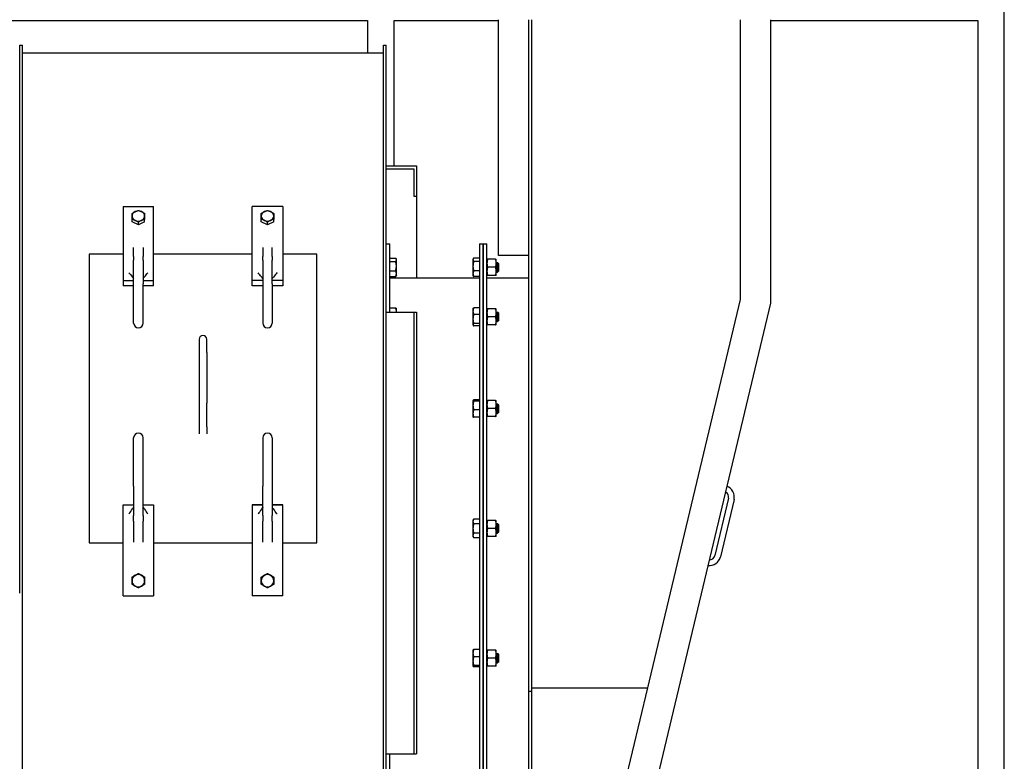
# Model space of a CAD drawing. Header units: inches. Extents: x 36 to 1719, y -84 to 1122.
# Tile 66 of 256: x 415 to 479, y 368 to 416. Entities that reach past the tile are written whole.
import ezdxf

# ---------------------------------------------------------------- set-up
doc = ezdxf.new("R2010")
doc.units = ezdxf.units.IN
doc.header["$LTSCALE"] = 48
doc.header["$MEASUREMENT"] = 0
doc.layers.add('Visible (ANSI)', color=7, linetype='Continuous', lineweight=30)

msp = doc.modelspace()

# ---------------------------------------------------------------- linework, layer by layer
at = {"layer": 'Visible (ANSI)'}
for p, q in [((479.4754, 255.30839), (479.4754, 418.17389)), ((397.39767, 416.42389), (437.56154, 416.42389)), ((437.56154, 416.42389), (437.56154, 414.29889)), ((439.31154, 416.42389), (446.1724, 416.42389)), ((439.31154, 406.86139), (439.31154, 416.42389)), ((446.1724, 400.95539), (446.1724, 416.48639)), ((448.1724, 372.29839), (448.1724, 416.48639)), ((448.3444, 416.48639), (448.3444, 372.29839)), ((462.0864, 416.48639), (462.0864, 398.05933)), ((464.0864, 416.48639), (464.0864, 397.82401)), ((464.0864, 416.42389), (477.7254, 416.42389)), ((477.7254, 416.42389), (477.7254, 352.73639)), ((414.6629, 414.79889), (414.8422, 414.79889)), ((414.6629, 414.69239), (414.6629, 414.79889)), ((414.6629, 378.73639), (414.6629, 414.69239)), ((414.8422, 414.69239), (414.8422, 414.79889)), ((414.8422, 378.73639), (414.8422, 414.69239)), ((414.8422, 414.29889), (438.6086, 414.29889)), ((438.6086, 414.79889), (438.7879, 414.79889)), ((438.6086, 414.69239), (438.6086, 414.79889)), ((438.6086, 378.73639), (438.6086, 414.69239)), ((438.7879, 414.69239), (438.7879, 414.79889)), ((438.7879, 378.73639), (438.7879, 414.69239)), ((438.7879, 406.86139), (440.7879, 406.86139)), ((438.7879, 406.67389), (440.6004, 406.67389)), ((440.6004, 406.67389), (440.6004, 404.86139)), ((440.7879, 406.86139), (440.7879, 404.86139)), ((440.6004, 404.86139), (440.7879, 404.86139)), ((440.7879, 404.86139), (440.7879, 399.48639)), ((421.4754, 404.19218), (423.4754, 404.19218)), ((421.4754, 404.19218), (421.4754, 399.32403)), ((423.4754, 399.32403), (423.4754, 404.19218)), ((429.9754, 399.32403), (429.9754, 404.19218)), ((431.9754, 404.19218), (429.9754, 404.19218)), ((431.9754, 404.19218), (431.9754, 399.32403)), ((422.06202, 403.18718), (422.06202, 403.34855)), ((422.4754, 402.99353), (422.06202, 403.18718)), ((422.88879, 403.18718), (422.4754, 402.99353)), ((422.4754, 402.99353), (422.4754, 403.15491)), ((422.88879, 403.18718), (422.88879, 403.34855)), ((430.56202, 403.18718), (430.56202, 403.34855)), ((430.9754, 402.99353), (430.56202, 403.18718)), ((431.38879, 403.18718), (430.9754, 402.99353)), ((430.9754, 402.99353), (430.9754, 403.15491)), ((431.38879, 403.18718), (431.38879, 403.34855)), ((422.1629, 400.90103), (422.1629, 401.50168)), ((422.7879, 401.50168), (422.7879, 400.90103)), ((430.6629, 401.50168), (430.6629, 400.90103)), ((431.2879, 400.90103), (431.2879, 401.50168)), ((438.7879, 401.73639), (439.0379, 401.73639)), ((439.0379, 397.23639), (439.0379, 401.73639)), ((444.9224, 401.73639), (445.1724, 401.73639)), ((444.9224, 401.73639), (444.9224, 355.73639)), ((445.1724, 355.73639), (445.1724, 401.73639)), ((445.1724, 401.73639), (445.4224, 401.73639)), ((445.1724, 401.73639), (445.1724, 355.73639)), ((445.4224, 355.73639), (445.4224, 401.73639)), ((421.4754, 401.06015), (419.2254, 401.06015)), ((419.2254, 401.06015), (419.2254, 382.06523)), ((422.1629, 400.90103), (422.1629, 400.66295)), ((422.1629, 399.09125), (422.1629, 400.66295)), ((422.7879, 400.66295), (422.7879, 400.90103)), ((422.7879, 400.66295), (422.7879, 399.09125)), ((429.9754, 401.06015), (423.4754, 401.06015)), ((430.6629, 400.66295), (430.6629, 400.90103)), ((430.6629, 400.66295), (430.6629, 399.09125)), ((431.2879, 400.90103), (431.2879, 400.66295)), ((431.2879, 399.09125), (431.2879, 400.66295)), ((434.2254, 401.06015), (431.9754, 401.06015)), ((434.2254, 382.06523), (434.2254, 401.06015)), ((439.0379, 400.79926), (439.41233, 400.79926)), ((439.0379, 400.56451), (439.41233, 400.56451)), ((439.45978, 400.72232), (439.43451, 400.76609)), ((439.45978, 400.68188), (439.45978, 400.72232)), ((439.45978, 400.26041), (439.45978, 400.68188)), ((444.50053, 400.72232), (444.5258, 400.76609)), ((444.50053, 400.72232), (444.50053, 400.68188)), ((444.50053, 400.68188), (444.50053, 400.26041)), ((444.9224, 400.79926), (444.54798, 400.79926)), ((444.9224, 400.56451), (444.54798, 400.56451)), ((445.9931, 400.72207), (445.46071, 400.72207)), ((446.0314, 400.45657), (446.0314, 400.72207)), ((448.1724, 400.95539), (446.1724, 400.95539)), ((439.0379, 399.95632), (439.41233, 399.95632)), ((439.45978, 399.7696), (439.45978, 400.26041)), ((444.50053, 400.26041), (444.50053, 399.7696)), ((444.9224, 399.95632), (444.54798, 399.95632)), ((445.9931, 400.19107), (445.46071, 400.19107)), ((446.0314, 400.50357), (446.1183, 400.50357)), ((446.0314, 399.92557), (446.0314, 400.45657)), ((446.0314, 399.66007), (446.0314, 399.92557)), ((446.1724, 400.44947), (446.1183, 400.50357)), ((446.1183, 399.87857), (446.1183, 400.50357)), ((446.1724, 399.93267), (446.1183, 399.87857)), ((446.1724, 400.44947), (446.1724, 399.93267)), ((421.4754, 399.32403), (422.1629, 399.32403)), ((421.4754, 399.32403), (421.4754, 398.97507)), ((422.7879, 399.32403), (423.4754, 399.32403)), ((423.4754, 398.97507), (423.4754, 399.32403)), ((429.9754, 398.97507), (429.9754, 399.32403)), ((430.6629, 399.32403), (429.9754, 399.32403)), ((431.9754, 399.32403), (431.2879, 399.32403)), ((431.9754, 399.32403), (431.9754, 398.97507)), ((439.0379, 399.58288), (439.41233, 399.58288)), ((439.0379, 399.48639), (444.9224, 399.48639)), ((439.45978, 399.65982), (439.43451, 399.61605)), ((439.45978, 399.65982), (439.45978, 399.7696)), ((444.50053, 399.7696), (444.50053, 399.65982)), ((444.50053, 399.65982), (444.5258, 399.61605)), ((444.9224, 399.58288), (444.54798, 399.58288)), ((445.4224, 399.48639), (448.1724, 399.48639)), ((445.9931, 399.66007), (445.46071, 399.66007)), ((446.0314, 399.87857), (446.1183, 399.87857)), ((422.1629, 398.97507), (421.4754, 398.97507)), ((422.1629, 396.51482), (422.1629, 399.09125)), ((422.7879, 396.51482), (422.7879, 399.09125)), ((423.4754, 398.97507), (422.7879, 398.97507)), ((430.6629, 398.97507), (429.9754, 398.97507)), ((430.6629, 399.09125), (430.6629, 396.51482)), ((431.2879, 399.09125), (431.2879, 396.51482)), ((431.9754, 398.97507), (431.2879, 398.97507)), ((462.0864, 398.05933), (455.98853, 372.5055)), ((439.0379, 397.51732), (439.41233, 397.51732)), ((439.45978, 397.45604), (439.44896, 397.47478)), ((439.45978, 397.30044), (439.45978, 397.45604)), ((444.50053, 397.45604), (444.51135, 397.47478)), ((444.50053, 397.45604), (444.50053, 397.30044)), ((444.9224, 397.51732), (444.54798, 397.51732)), ((445.9931, 397.45579), (445.46071, 397.45579)), ((446.0314, 397.19029), (446.0314, 397.45579)), ((464.0864, 397.82401), (453.39541, 353.02217)), ((438.7879, 397.23639), (440.6004, 397.23639)), ((439.45978, 397.23639), (439.45978, 397.30044)), ((440.6004, 397.23639), (440.6004, 368.17389)), ((440.6004, 397.23639), (440.7879, 397.23639)), ((440.7879, 397.23639), (440.7879, 368.17389)), ((444.50053, 397.30044), (444.50053, 396.78729)), ((444.50053, 396.78729), (444.50053, 396.41164)), ((444.9224, 397.08356), (444.54798, 397.08356)), ((445.9931, 396.92479), (445.46071, 396.92479)), ((446.0314, 397.23729), (446.1183, 397.23729)), ((446.0314, 396.65929), (446.0314, 397.19029)), ((446.0314, 396.39379), (446.0314, 396.65929)), ((446.1724, 397.18319), (446.1183, 397.23729)), ((446.1183, 396.61229), (446.1183, 397.23729)), ((446.1724, 396.66639), (446.1183, 396.61229)), ((446.1724, 397.18319), (446.1724, 396.66639)), ((444.50053, 396.41164), (444.50053, 396.39354)), ((444.50053, 396.39354), (444.51135, 396.3748)), ((444.9224, 396.49103), (444.54798, 396.49103)), ((444.9224, 396.33226), (444.54798, 396.33226)), ((445.9931, 396.39379), (445.46071, 396.39379)), ((446.0314, 396.61229), (446.1183, 396.61229)), ((426.4754, 395.45279), (426.4754, 394.58431)), ((426.9754, 394.58431), (426.9754, 395.45279)), ((426.4754, 394.58431), (426.4754, 391.25132)), ((426.9754, 394.58431), (426.9754, 391.25132)), ((426.4754, 391.25132), (426.4754, 389.67944)), ((426.9754, 389.67944), (426.9754, 391.25132)), ((444.50053, 391.42074), (444.50318, 391.42532)), ((444.50053, 391.42074), (444.50053, 391.4162)), ((444.50053, 391.4162), (444.50053, 391.09279)), ((444.50053, 391.09279), (444.50053, 390.56609)), ((444.9224, 391.45623), (444.54798, 391.45623)), ((444.9224, 391.37616), (444.54798, 391.37616)), ((445.9931, 391.42049), (445.46071, 391.42049)), ((445.9931, 390.88949), (445.46071, 390.88949)), ((446.0314, 391.15499), (446.0314, 391.42049)), ((446.0314, 391.20199), (446.1183, 391.20199)), ((446.0314, 390.62399), (446.0314, 391.15499)), ((446.1724, 391.14789), (446.1183, 391.20199)), ((446.1183, 390.57699), (446.1183, 391.20199)), ((446.1724, 391.14789), (446.1724, 390.63109)), ((444.50053, 390.56609), (444.50053, 390.35824)), ((444.50053, 390.35824), (444.50318, 390.35366)), ((444.9224, 390.80942), (444.54798, 390.80942)), ((444.9224, 390.32275), (444.54798, 390.32275)), ((445.9931, 390.35849), (445.46071, 390.35849)), ((446.0314, 390.35849), (446.0314, 390.62399)), ((446.0314, 390.57699), (446.1183, 390.57699)), ((446.1724, 390.63109), (446.1183, 390.57699)), ((426.4754, 389.67944), (426.4754, 389.22195)), ((426.9754, 389.67944), (426.9754, 389.22195)), ((422.1629, 385.79046), (422.1629, 388.96589)), ((422.7879, 385.79046), (422.7879, 388.96589)), ((430.6629, 388.96589), (430.6629, 385.79046)), ((431.2879, 388.96589), (431.2879, 385.79046)), ((422.1629, 385.79046), (422.1629, 383.85336)), ((422.7879, 383.85336), (422.7879, 385.79046)), ((430.6629, 383.85336), (430.6629, 385.79046)), ((431.2879, 385.79046), (431.2879, 383.85336)), ((461.3186, 384.98656), (460.41917, 381.21739)), ((421.4754, 384.5656), (422.1629, 384.5656)), ((421.4754, 384.56321), (421.4754, 384.5656)), ((421.4754, 384.56321), (422.1629, 384.56321)), ((421.4754, 378.56326), (421.4754, 384.56321)), ((422.7879, 384.5656), (423.4754, 384.5656)), ((422.7879, 384.56321), (423.4754, 384.56321)), ((423.4754, 384.5656), (423.4754, 384.56321)), ((423.4754, 384.56321), (423.4754, 378.56326)), ((429.9754, 384.5656), (430.6629, 384.5656)), ((429.9754, 384.5656), (429.9754, 384.56321)), ((429.9754, 384.56321), (429.9754, 378.56326)), ((430.6629, 384.56321), (429.9754, 384.56321)), ((431.2879, 384.5656), (431.9754, 384.5656)), ((431.9754, 384.56321), (431.2879, 384.56321)), ((431.9754, 384.56321), (431.9754, 384.5656)), ((431.9754, 378.56326), (431.9754, 384.56321)), ((461.68336, 384.89952), (460.78392, 381.13035)), ((422.1629, 383.4814), (422.1629, 383.85336)), ((422.7879, 383.85336), (422.7879, 383.4814)), ((430.6629, 383.85336), (430.6629, 383.4814)), ((431.2879, 383.4814), (431.2879, 383.85336)), ((422.1629, 383.4814), (422.1629, 382.10318)), ((422.7879, 382.10318), (422.7879, 383.4814)), ((430.6629, 382.10318), (430.6629, 383.4814)), ((431.2879, 383.4814), (431.2879, 382.10318)), ((444.50053, 383.53524), (444.54798, 383.61743)), ((444.50053, 383.53524), (444.50053, 383.46407)), ((444.50053, 383.46407), (444.50053, 383.00399)), ((444.9224, 383.61743), (444.54798, 383.61743)), ((444.9224, 383.31071), (444.54798, 383.31071)), ((445.9931, 383.53499), (445.46071, 383.53499)), ((446.0314, 383.26949), (446.0314, 383.53499)), ((446.0314, 383.31649), (446.1183, 383.31649)), ((446.0314, 382.73849), (446.0314, 383.26949)), ((446.1724, 383.26239), (446.1183, 383.31649)), ((446.1183, 382.69149), (446.1183, 383.31649)), ((446.1724, 383.26239), (446.1724, 382.74559)), ((444.50053, 383.00399), (444.50053, 382.54392)), ((444.50053, 382.54392), (444.50053, 382.47274)), ((444.50053, 382.47274), (444.54798, 382.39056)), ((444.9224, 382.69728), (444.54798, 382.69728)), ((445.9931, 383.00399), (445.46071, 383.00399)), ((445.9931, 382.47299), (445.46071, 382.47299)), ((446.0314, 382.47299), (446.0314, 382.73849)), ((446.0314, 382.69149), (446.1183, 382.69149)), ((446.1724, 382.74559), (446.1183, 382.69149)), ((419.2254, 382.06523), (421.4754, 382.06523)), ((423.4754, 382.06523), (429.9754, 382.06523)), ((431.9754, 382.06523), (434.2254, 382.06523)), ((444.9224, 382.39056), (444.54798, 382.39056)), ((422.06202, 379.80192), (422.4754, 380.04059)), ((422.06202, 379.80192), (422.06202, 379.80082)), ((422.4754, 380.04059), (422.88879, 379.80192)), ((422.4754, 380.04059), (422.4754, 380.03948)), ((422.88879, 379.80192), (422.88879, 379.80082)), ((430.56202, 379.80192), (430.9754, 380.04059)), ((430.56202, 379.80192), (430.56202, 379.80082)), ((430.9754, 380.04059), (431.38879, 379.80192)), ((430.9754, 380.04059), (430.9754, 380.03948)), ((431.38879, 379.80192), (431.38879, 379.80082)), ((414.8422, 354.30744), (414.8422, 378.73639)), ((421.4754, 378.56326), (423.4754, 378.56326)), ((431.9754, 378.56326), (429.9754, 378.56326)), ((438.6086, 354.30744), (438.6086, 378.73639)), ((438.7879, 354.30744), (438.7879, 378.73639)), ((444.50053, 375.00004), (444.50318, 375.00463)), ((444.50053, 375.00004), (444.50053, 374.7922)), ((444.50053, 374.7922), (444.50053, 374.26549)), ((444.9224, 375.03553), (444.54798, 375.03553)), ((445.9931, 374.99979), (445.46071, 374.99979)), ((446.0314, 374.73429), (446.0314, 374.99979)), ((446.0314, 374.78129), (446.1183, 374.78129)), ((446.0314, 374.20329), (446.0314, 374.73429)), ((446.1724, 374.72719), (446.1183, 374.78129)), ((446.1183, 374.15629), (446.1183, 374.78129)), ((446.1724, 374.72719), (446.1724, 374.21039)), ((444.50053, 374.26549), (444.50053, 373.94209)), ((444.9224, 374.54886), (444.54798, 374.54886)), ((444.9224, 373.98212), (444.54798, 373.98212)), ((445.9931, 374.46879), (445.46071, 374.46879)), ((446.0314, 373.93779), (446.0314, 374.20329)), ((446.0314, 374.15629), (446.1183, 374.15629)), ((446.1724, 374.21039), (446.1183, 374.15629)), ((444.50053, 373.94209), (444.50053, 373.93754)), ((444.50053, 373.93754), (444.50318, 373.93296)), ((444.9224, 373.90205), (444.54798, 373.90205)), ((445.9931, 373.93779), (445.46071, 373.93779)), ((448.1724, 352.73639), (448.1724, 372.29839)), ((448.1724, 372.29839), (448.3444, 372.29839)), ((448.3444, 372.5055), (455.98853, 372.5055)), ((448.3444, 372.29839), (448.3444, 352.73639)), ((455.98853, 372.5055), (451.39038, 353.23639)), ((438.7879, 368.17389), (440.6004, 368.17389)), ((439.0379, 355.73639), (439.0379, 368.17389)), ((440.6004, 368.17389), (440.7879, 368.17389))]:
    msp.add_line(p, q, dxfattribs=at)
for centre, radius, start, end in [((422.4754, 396.51482), 0.3125, 180, 0), ((430.9754, 396.51482), 0.3125, 180, 0), ((426.7254, 395.45279), 0.25, 0, 180), ((422.4754, 388.96589), 0.3125, 0, 180), ((430.9754, 388.96589), 0.3125, 0, 180), ((460.95384, 385.0736), 0.75, 346.578596, 69.8788308), ((460.95384, 385.0736), 0.375, 346.578596, 63.0851972), ((460.05441, 381.30443), 0.75, 263.2783612, 346.578596), ((460.05441, 381.30443), 0.375, 270.0719948, 346.578596)]:
    msp.add_arc(centre, radius, start, end, dxfattribs=at)
for centre, major_axis, ratio, start_param, end_param in [((422.4754, 403.56378), (-0.41339, 0), 0.81135852, 5.23598776, 6.28318531), ((422.4754, 403.56378), (-0.41339, 0), 0.81135852, 4.1887902, 5.23598776), ((422.4754, 403.56378), (0.41339, 0), 0.81135852, 0, 1.04719755), ((430.9754, 403.56378), (-0.41339, 0), 0.81135852, 5.23598776, 6.28318531), ((430.9754, 403.56378), (-0.41339, 0), 0.81135852, 4.1887902, 5.23598776), ((430.9754, 403.56378), (0.41339, 0), 0.81135852, 0, 1.04719755), ((422.4754, 403.56378), (-0.41339, 0), 0.81135852, 0, 1.04719755), ((422.4754, 403.56378), (0.41339, 0), 0.81135852, 4.1887902, 5.23598776), ((422.4754, 403.56378), (0.41339, 0), 0.81135852, 5.23598776, 6.28318531), ((430.9754, 403.56378), (-0.41339, 0), 0.81135852, 0, 1.04719755), ((430.9754, 403.56378), (0.41339, 0), 0.81135852, 4.1887902, 5.23598776), ((430.9754, 403.56378), (0.41339, 0), 0.81135852, 5.23598776, 6.28318531), ((422.4754, 379.562), (-0.358, -0.20669), 0.99999601, 4.71238898, 5.75958653), ((422.4754, 379.562), (-0.358, 0.20669), 0.99999601, 4.71238898, 5.75958653), ((422.4754, 379.562), (0.41339, 0), 0.99999202, 0, 1.04719755), ((430.9754, 379.562), (-0.358, -0.20669), 0.99999601, 4.71238898, 5.75958653), ((430.9754, 379.562), (-0.358, 0.20669), 0.99999601, 4.71238898, 5.75958653), ((430.9754, 379.562), (0.41339, 0), 0.99999202, 0, 1.04719755), ((422.4754, 379.562), (-0.41339, 0), 0.99999202, 0, 1.04719755), ((422.4754, 379.562), (0.358, -0.20669), 0.99999601, 4.71238898, 5.75958653), ((422.4754, 379.562), (0.358, 0.20669), 0.99999601, 4.71238898, 5.75958653), ((430.9754, 379.562), (-0.41339, 0), 0.99999202, 0, 1.04719755), ((430.9754, 379.562), (0.358, -0.20669), 0.99999601, 4.71238898, 5.75958653), ((430.9754, 379.562), (0.358, 0.20669), 0.99999601, 4.71238898, 5.75958653)]:
    msp.add_ellipse(centre, major_axis=major_axis, ratio=ratio, start_param=start_param, end_param=end_param, dxfattribs=at)
for points, weights in [([(422.06202, 403.73584), (422.17278, 403.80931), (422.26871, 403.85425)], [1.01001874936, 1.04314139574, 1]), ([(422.26871, 403.85425), (422.36464, 403.89918), (422.4754, 403.92949)], [1, 1.04314139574, 1.01001874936]), ([(422.4754, 403.92949), (422.58617, 403.89918), (422.6821, 403.85425)], [1.01001874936, 1.04314139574, 1]), ([(422.6821, 403.85425), (422.77802, 403.80931), (422.88879, 403.73584)], [1, 1.04314139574, 1.01001874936]), ([(430.56202, 403.73584), (430.67278, 403.80931), (430.76871, 403.85425)], [1.01001874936, 1.04314139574, 1]), ([(430.76871, 403.85425), (430.86464, 403.89918), (430.9754, 403.92949)], [1, 1.04314139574, 1.01001874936]), ([(430.9754, 403.92949), (431.08617, 403.89918), (431.1821, 403.85425)], [1.01001874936, 1.04314139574, 1]), ([(431.1821, 403.85425), (431.27802, 403.80931), (431.38879, 403.73584)], [1, 1.04314139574, 1.01001874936]), ([(422.06202, 403.56378), (422.06202, 403.65365), (422.06202, 403.73584)], [1, 1.04314139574, 1.01001874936]), ([(422.06202, 403.34855), (422.06202, 403.47391), (422.06202, 403.56378)], [1.01001874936, 1.04314139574, 1]), ([(422.26871, 403.27331), (422.17278, 403.31825), (422.06202, 403.34855)], [1, 1.04314139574, 1.01001874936]), ([(422.4754, 403.15491), (422.36464, 403.22838), (422.26871, 403.27331)], [1.01001874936, 1.04314139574, 1]), ([(422.6821, 403.27331), (422.58617, 403.22838), (422.4754, 403.15491)], [1, 1.04314139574, 1.01001874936]), ([(422.88879, 403.34855), (422.77802, 403.31825), (422.6821, 403.27331)], [1.01001874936, 1.04314139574, 1]), ([(422.88879, 403.73584), (422.88879, 403.65365), (422.88879, 403.56378)], [1.01001874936, 1.04314139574, 1]), ([(422.88879, 403.56378), (422.88879, 403.47391), (422.88879, 403.34855)], [1, 1.04314139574, 1.01001874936]), ([(430.56202, 403.56378), (430.56202, 403.65365), (430.56202, 403.73584)], [1, 1.04314139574, 1.01001874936]), ([(430.56202, 403.34855), (430.56202, 403.47391), (430.56202, 403.56378)], [1.01001874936, 1.04314139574, 1]), ([(430.76871, 403.27331), (430.67278, 403.31825), (430.56202, 403.34855)], [1, 1.04314139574, 1.01001874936]), ([(430.9754, 403.15491), (430.86464, 403.22838), (430.76871, 403.27331)], [1.01001874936, 1.04314139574, 1]), ([(431.1821, 403.27331), (431.08617, 403.22838), (430.9754, 403.15491)], [1, 1.04314139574, 1.01001874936]), ([(431.38879, 403.34855), (431.27802, 403.31825), (431.1821, 403.27331)], [1.01001874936, 1.04314139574, 1]), ([(431.38879, 403.73584), (431.38879, 403.65365), (431.38879, 403.56378)], [1.01001874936, 1.04314139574, 1]), ([(431.38879, 403.56378), (431.38879, 403.47391), (431.38879, 403.34855)], [1, 1.04314139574, 1.01001874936]), ([(439.45978, 400.68188), (439.45978, 400.73635), (439.41233, 400.79926)], [1, 1.04314139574, 1.01001874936]), ([(439.41233, 400.56451), (439.45978, 400.62741), (439.45978, 400.68188)], [1.01001874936, 1.04314139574, 1]), ([(439.45978, 400.26041), (439.45978, 400.40154), (439.41233, 400.56451)], [1, 1.04314139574, 1.01001874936]), ([(444.54798, 400.79926), (444.50053, 400.73635), (444.50053, 400.68188)], [1.01001874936, 1.04314139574, 1]), ([(444.50053, 400.68188), (444.50053, 400.62741), (444.54798, 400.56451)], [1, 1.04314139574, 1.01001874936]), ([(444.54798, 400.56451), (444.50053, 400.40154), (444.50053, 400.26041)], [1.01001874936, 1.04314139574, 1]), ([(445.4224, 400.72207), (445.4224, 400.72207), (445.46071, 400.72207)], [1, 1.0379548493, 1]), ([(445.46071, 400.72207), (445.4224, 400.57979), (445.4224, 400.45657)], [1, 1.0379548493, 1]), ([(446.0314, 400.45657), (446.0314, 400.57979), (445.9931, 400.72207)], [1, 1.0379548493, 1]), ([(445.9931, 400.72207), (446.0314, 400.72207), (446.0314, 400.72207)], [1, 1.0379548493, 1]), ([(439.41233, 399.95632), (439.45978, 400.11928), (439.45978, 400.26041)], [1.01001874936, 1.04314139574, 1]), ([(439.45978, 399.7696), (439.45978, 399.85626), (439.41233, 399.95632)], [1, 1.04314139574, 1.01001874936]), ([(444.50053, 400.26041), (444.50053, 400.11928), (444.54798, 399.95632)], [1, 1.04314139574, 1.01001874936]), ([(444.54798, 399.95632), (444.50053, 399.85626), (444.50053, 399.7696)], [1.01001874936, 1.04314139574, 1]), ([(445.4224, 400.45657), (445.4224, 400.33335), (445.46071, 400.19107)], [1, 1.0379548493, 1]), ([(445.46071, 400.19107), (445.4224, 400.04879), (445.4224, 399.92557)], [1, 1.0379548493, 1]), ([(445.4224, 399.92557), (445.4224, 399.80235), (445.46071, 399.66007)], [1, 1.0379548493, 1]), ([(445.9931, 400.19107), (446.0314, 400.33335), (446.0314, 400.45657)], [1, 1.0379548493, 1]), ([(446.0314, 399.92557), (446.0314, 400.04879), (445.9931, 400.19107)], [1, 1.0379548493, 1]), ([(445.9931, 399.66007), (446.0314, 399.80235), (446.0314, 399.92557)], [1, 1.0379548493, 1]), ([(439.41233, 399.58288), (439.45978, 399.68294), (439.45978, 399.7696)], [1.01001874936, 1.04314139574, 1]), ([(439.43451, 399.61605), (439.42524, 399.6), (439.41233, 399.58288)], [1.02223897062, 1.01882307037, 1.01001874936]), ([(444.50053, 399.7696), (444.50053, 399.68294), (444.54798, 399.58288)], [1, 1.04314139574, 1.01001874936]), ([(444.54798, 399.58288), (444.53506, 399.6), (444.5258, 399.61605)], [1.01001874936, 1.01882307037, 1.02223897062]), ([(445.46071, 399.66007), (445.4224, 399.66007), (445.4224, 399.66007)], [1, 1.0379548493, 1]), ([(446.0314, 399.66007), (446.0314, 399.66007), (445.9931, 399.66007)], [1, 1.0379548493, 1]), ([(439.41233, 397.51732), (439.43735, 397.49489), (439.44896, 397.47478)], [1.01001874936, 1.02721658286, 1.02385469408]), ([(439.45978, 397.30044), (439.45978, 397.4011), (439.41233, 397.51732)], [1, 1.04314139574, 1.01001874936]), ([(444.54798, 397.51732), (444.50053, 397.4011), (444.50053, 397.30044)], [1.01001874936, 1.04314139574, 1]), ([(444.51135, 397.47478), (444.52296, 397.49489), (444.54798, 397.51732)], [1.02385469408, 1.02721658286, 1.01001874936]), ([(445.4224, 397.45579), (445.4224, 397.45579), (445.46071, 397.45579)], [1, 1.0379548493, 1]), ([(445.46071, 397.45579), (445.4224, 397.31351), (445.4224, 397.19029)], [1, 1.0379548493, 1]), ([(446.0314, 397.19029), (446.0314, 397.31351), (445.9931, 397.45579)], [1, 1.0379548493, 1]), ([(445.9931, 397.45579), (446.0314, 397.45579), (446.0314, 397.45579)], [1, 1.0379548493, 1]), ([(439.45535, 397.23639), (439.45978, 397.26865), (439.45978, 397.30044)], [1.01929397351, 1.01323672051, 1]), ([(444.50053, 397.30044), (444.50053, 397.19978), (444.54798, 397.08356)], [1, 1.04314139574, 1.01001874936]), ([(444.54798, 397.08356), (444.50053, 396.92479), (444.50053, 396.78729)], [1.01001874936, 1.04314139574, 1]), ([(444.50053, 396.78729), (444.50053, 396.64979), (444.54798, 396.49103)], [1, 1.04314139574, 1.01001874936]), ([(445.4224, 397.19029), (445.4224, 397.06707), (445.46071, 396.92479)], [1, 1.0379548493, 1]), ([(445.46071, 396.92479), (445.4224, 396.78251), (445.4224, 396.65929)], [1, 1.0379548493, 1]), ([(445.4224, 396.65929), (445.4224, 396.53607), (445.46071, 396.39379)], [1, 1.0379548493, 1]), ([(445.9931, 396.92479), (446.0314, 397.06707), (446.0314, 397.19029)], [1, 1.0379548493, 1]), ([(446.0314, 396.65929), (446.0314, 396.78251), (445.9931, 396.92479)], [1, 1.0379548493, 1]), ([(445.9931, 396.39379), (446.0314, 396.53607), (446.0314, 396.65929)], [1, 1.0379548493, 1]), ([(444.54798, 396.49103), (444.50053, 396.44848), (444.50053, 396.41164)], [1.01001874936, 1.04314139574, 1]), ([(444.50053, 396.41164), (444.50053, 396.3748), (444.54798, 396.33226)], [1, 1.04314139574, 1.01001874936]), ([(445.46071, 396.39379), (445.4224, 396.39379), (445.4224, 396.39379)], [1, 1.0379548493, 1]), ([(446.0314, 396.39379), (446.0314, 396.39379), (445.9931, 396.39379)], [1, 1.0379548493, 1]), ([(444.54798, 391.45623), (444.50053, 391.43478), (444.50053, 391.4162)], [1.01001874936, 1.04314139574, 1]), ([(444.50053, 391.4162), (444.50053, 391.39762), (444.54798, 391.37616)], [1, 1.04314139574, 1.01001874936]), ([(444.54798, 391.37616), (444.50053, 391.2243), (444.50053, 391.09279)], [1.01001874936, 1.04314139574, 1]), ([(444.50053, 391.09279), (444.50053, 390.96128), (444.54798, 390.80942)], [1, 1.04314139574, 1.01001874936]), ([(445.4224, 391.42049), (445.4224, 391.42049), (445.46071, 391.42049)], [1, 1.0379548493, 1]), ([(445.46071, 391.42049), (445.4224, 391.27821), (445.4224, 391.15499)], [1, 1.0379548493, 1]), ([(445.4224, 391.15499), (445.4224, 391.03177), (445.46071, 390.88949)], [1, 1.0379548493, 1]), ([(445.46071, 390.88949), (445.4224, 390.74721), (445.4224, 390.62399)], [1, 1.0379548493, 1]), ([(446.0314, 391.15499), (446.0314, 391.27821), (445.9931, 391.42049)], [1, 1.0379548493, 1]), ([(445.9931, 391.42049), (446.0314, 391.42049), (446.0314, 391.42049)], [1, 1.0379548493, 1]), ([(445.9931, 390.88949), (446.0314, 391.03177), (446.0314, 391.15499)], [1, 1.0379548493, 1]), ([(446.0314, 390.62399), (446.0314, 390.74721), (445.9931, 390.88949)], [1, 1.0379548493, 1]), ([(444.54798, 390.80942), (444.50053, 390.67902), (444.50053, 390.56609)], [1.01001874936, 1.04314139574, 1]), ([(444.50053, 390.56609), (444.50053, 390.45315), (444.54798, 390.32275)], [1, 1.04314139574, 1.01001874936]), ([(444.54798, 390.32275), (444.5115, 390.33925), (444.50318, 390.35366)], [1.01001874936, 1.03529491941, 1.01615991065]), ([(445.46071, 390.35849), (445.4224, 390.35849), (445.4224, 390.35849)], [1, 1.0379548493, 1]), ([(445.4224, 390.62399), (445.4224, 390.50077), (445.46071, 390.35849)], [1, 1.0379548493, 1]), ([(445.9931, 390.35849), (446.0314, 390.50077), (446.0314, 390.62399)], [1, 1.0379548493, 1]), ([(446.0314, 390.35849), (446.0314, 390.35849), (445.9931, 390.35849)], [1, 1.0379548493, 1]), ([(444.54798, 383.61743), (444.50053, 383.53524), (444.50053, 383.46407)], [1.01001874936, 1.04314139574, 1]), ([(444.50053, 383.46407), (444.50053, 383.39289), (444.54798, 383.31071)], [1, 1.04314139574, 1.01001874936]), ([(444.54798, 383.31071), (444.50053, 383.14634), (444.50053, 383.00399)], [1.01001874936, 1.04314139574, 1]), ([(445.4224, 383.53499), (445.4224, 383.53499), (445.46071, 383.53499)], [1, 1.0379548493, 1]), ([(445.46071, 383.53499), (445.4224, 383.39271), (445.4224, 383.26949)], [1, 1.0379548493, 1]), ([(445.4224, 383.26949), (445.4224, 383.14627), (445.46071, 383.00399)], [1, 1.0379548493, 1]), ([(446.0314, 383.26949), (446.0314, 383.39271), (445.9931, 383.53499)], [1, 1.0379548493, 1]), ([(445.9931, 383.53499), (446.0314, 383.53499), (446.0314, 383.53499)], [1, 1.0379548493, 1]), ([(445.9931, 383.00399), (446.0314, 383.14627), (446.0314, 383.26949)], [1, 1.0379548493, 1]), ([(444.50053, 383.00399), (444.50053, 382.86164), (444.54798, 382.69728)], [1, 1.04314139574, 1.01001874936]), ([(444.54798, 382.69728), (444.50053, 382.61509), (444.50053, 382.54392)], [1.01001874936, 1.04314139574, 1]), ([(444.50053, 382.54392), (444.50053, 382.47274), (444.54798, 382.39056)], [1, 1.04314139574, 1.01001874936]), ([(445.46071, 382.47299), (445.4224, 382.47299), (445.4224, 382.47299)], [1, 1.0379548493, 1]), ([(445.46071, 383.00399), (445.4224, 382.86171), (445.4224, 382.73849)], [1, 1.0379548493, 1]), ([(445.4224, 382.73849), (445.4224, 382.61527), (445.46071, 382.47299)], [1, 1.0379548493, 1]), ([(446.0314, 382.73849), (446.0314, 382.86171), (445.9931, 383.00399)], [1, 1.0379548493, 1]), ([(445.9931, 382.47299), (446.0314, 382.61527), (446.0314, 382.73849)], [1, 1.0379548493, 1]), ([(446.0314, 382.47299), (446.0314, 382.47299), (445.9931, 382.47299)], [1, 1.0379548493, 1]), ([(422.06202, 379.80082), (422.17278, 379.86462), (422.26871, 379.92)], [1.01001874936, 1.04314139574, 1]), ([(422.26871, 379.92), (422.36464, 379.97538), (422.4754, 380.03948)], [1, 1.04314139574, 1.01001874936]), ([(422.4754, 380.03948), (422.58617, 379.97538), (422.6821, 379.92)], [1.01001874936, 1.04314139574, 1]), ([(422.6821, 379.92), (422.77802, 379.86462), (422.88879, 379.80082)], [1, 1.04314139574, 1.01001874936]), ([(430.56202, 379.80082), (430.67278, 379.86462), (430.76871, 379.92)], [1.01001874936, 1.04314139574, 1]), ([(430.76871, 379.92), (430.86464, 379.97538), (430.9754, 380.03948)], [1, 1.04314139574, 1.01001874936]), ([(430.9754, 380.03948), (431.08617, 379.97538), (431.1821, 379.92)], [1.01001874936, 1.04314139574, 1]), ([(431.1821, 379.92), (431.27802, 379.86462), (431.38879, 379.80082)], [1, 1.04314139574, 1.01001874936]), ([(422.06202, 379.562), (422.06202, 379.67277), (422.06202, 379.80082)], [1, 1.04314139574, 1.01001874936]), ([(422.06202, 379.32348), (422.06202, 379.45124), (422.06202, 379.562)], [1.01001874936, 1.04314139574, 1]), ([(422.26871, 379.204), (422.17278, 379.25939), (422.06202, 379.32348)], [1, 1.04314139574, 1.01001874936]), ([(422.4754, 379.08482), (422.36464, 379.14862), (422.26871, 379.204)], [1.01001874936, 1.04314139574, 1]), ([(422.6821, 379.204), (422.58617, 379.14862), (422.4754, 379.08482)], [1, 1.04314139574, 1.01001874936]), ([(422.88879, 379.32348), (422.77802, 379.25939), (422.6821, 379.204)], [1.01001874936, 1.04314139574, 1]), ([(422.88879, 379.80082), (422.88879, 379.67277), (422.88879, 379.562)], [1.01001874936, 1.04314139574, 1]), ([(422.88879, 379.562), (422.88879, 379.45124), (422.88879, 379.32348)], [1, 1.04314139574, 1.01001874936]), ([(430.56202, 379.562), (430.56202, 379.67277), (430.56202, 379.80082)], [1, 1.04314139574, 1.01001874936]), ([(430.56202, 379.32348), (430.56202, 379.45124), (430.56202, 379.562)], [1.01001874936, 1.04314139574, 1]), ([(430.76871, 379.204), (430.67278, 379.25939), (430.56202, 379.32348)], [1, 1.04314139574, 1.01001874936]), ([(430.9754, 379.08482), (430.86464, 379.14862), (430.76871, 379.204)], [1.01001874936, 1.04314139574, 1]), ([(431.1821, 379.204), (431.08617, 379.14862), (430.9754, 379.08482)], [1, 1.04314139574, 1.01001874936]), ([(431.38879, 379.32348), (431.27802, 379.25939), (431.1821, 379.204)], [1.01001874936, 1.04314139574, 1]), ([(431.38879, 379.80082), (431.38879, 379.67277), (431.38879, 379.562)], [1.01001874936, 1.04314139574, 1]), ([(431.38879, 379.562), (431.38879, 379.45124), (431.38879, 379.32348)], [1, 1.04314139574, 1.01001874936]), ([(444.54798, 375.03553), (444.50053, 374.90513), (444.50053, 374.7922)], [1.01001874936, 1.04314139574, 1]), ([(444.50053, 374.7922), (444.50053, 374.67926), (444.54798, 374.54886)], [1, 1.04314139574, 1.01001874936]), ([(444.50318, 375.00463), (444.5115, 375.01903), (444.54798, 375.03553)], [1.01615991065, 1.03529491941, 1.01001874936]), ([(445.4224, 374.99979), (445.4224, 374.99979), (445.46071, 374.99979)], [1, 1.0379548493, 1]), ([(445.46071, 374.99979), (445.4224, 374.85751), (445.4224, 374.73429)], [1, 1.0379548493, 1]), ([(445.4224, 374.73429), (445.4224, 374.61107), (445.46071, 374.46879)], [1, 1.0379548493, 1]), ([(446.0314, 374.73429), (446.0314, 374.85751), (445.9931, 374.99979)], [1, 1.0379548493, 1]), ([(445.9931, 374.99979), (446.0314, 374.99979), (446.0314, 374.99979)], [1, 1.0379548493, 1]), ([(445.9931, 374.46879), (446.0314, 374.61107), (446.0314, 374.73429)], [1, 1.0379548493, 1]), ([(444.54798, 374.54886), (444.50053, 374.397), (444.50053, 374.26549)], [1.01001874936, 1.04314139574, 1]), ([(444.50053, 374.26549), (444.50053, 374.13398), (444.54798, 373.98212)], [1, 1.04314139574, 1.01001874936]), ([(444.54798, 373.98212), (444.50053, 373.96067), (444.50053, 373.94209)], [1.01001874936, 1.04314139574, 1]), ([(445.46071, 374.46879), (445.4224, 374.32651), (445.4224, 374.20329)], [1, 1.0379548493, 1]), ([(445.4224, 374.20329), (445.4224, 374.08007), (445.46071, 373.93779)], [1, 1.0379548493, 1]), ([(446.0314, 374.20329), (446.0314, 374.32651), (445.9931, 374.46879)], [1, 1.0379548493, 1]), ([(445.9931, 373.93779), (446.0314, 374.08007), (446.0314, 374.20329)], [1, 1.0379548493, 1]), ([(444.50053, 373.94209), (444.50053, 373.92351), (444.54798, 373.90205)], [1, 1.04314139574, 1.01001874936]), ([(445.46071, 373.93779), (445.4224, 373.93779), (445.4224, 373.93779)], [1, 1.0379548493, 1]), ([(446.0314, 373.93779), (446.0314, 373.93779), (445.9931, 373.93779)], [1, 1.0379548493, 1])]:
    msp.add_rational_spline(points, weights, degree=2, dxfattribs=at)
for points, knots in [([(421.8504, 399.8192), (421.85056, 399.81907), (421.85072, 399.81895), (421.94331, 399.74366), (422.00217, 399.6478), (422.108, 399.52009), (422.13422, 399.49065), (422.16291, 399.46308)], [-0.00168287, -0.00168287, -0.00168287, -0.00168287, 0, 0, 0.99718732, 0.99718732, 1.29313981, 1.29313981, 1.29313981, 1.29313981]), ([(422.7879, 399.46309), (422.82178, 399.49564), (422.85234, 399.53094), (422.95618, 399.65946), (423.01298, 399.74811), (423.10009, 399.81895), (423.10025, 399.81907), (423.1004, 399.8192)], [0.89830101, 0.89830101, 0.89830101, 0.89830101, 1.28689659, 1.28689659, 2.33611428, 2.33611428, 2.33799645, 2.33799645, 2.33799645, 2.33799645]), ([(430.66291, 399.46309), (430.62903, 399.49564), (430.59847, 399.53094), (430.49463, 399.65946), (430.43783, 399.74811), (430.35072, 399.81895), (430.35056, 399.81907), (430.3504, 399.8192)], [0.89830101, 0.89830101, 0.89830101, 0.89830101, 1.28689659, 1.28689659, 2.33611428, 2.33611428, 2.33799645, 2.33799645, 2.33799645, 2.33799645]), ([(431.6004, 399.8192), (431.60025, 399.81907), (431.60009, 399.81895), (431.5075, 399.74366), (431.44864, 399.6478), (431.3428, 399.52009), (431.31659, 399.49065), (431.2879, 399.46308)], [-0.00168287, -0.00168287, -0.00168287, -0.00168287, 0, 0, 0.99718732, 0.99718732, 1.29313981, 1.29313981, 1.29313981, 1.29313981]), ([(421.8504, 383.95292), (421.85056, 383.95307), (421.85072, 383.95323), (421.94331, 384.04602), (422.00217, 384.16417), (422.10388, 384.31544), (422.12536, 384.34552), (422.14848, 384.3743)], [-0.00168287, -0.00168287, -0.00168287, -0.00168287, 0, 0, 0.99718732, 0.99718732, 1.24278931, 1.24278931, 1.24278931, 1.24278931]), ([(422.1629, 384.40195), (422.1629, 384.40155), (422.16288, 384.40114), (422.1627, 384.39988), (422.16253, 384.39901), (422.16179, 384.3965), (422.1612, 384.39484), (422.15927, 384.39056), (422.15792, 384.38795), (422.1541, 384.38178), (422.15163, 384.37824), (422.14847, 384.37431)], [-1.570796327, -1.570796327, -1.570796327, -1.570796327, -1.46636529, -1.46636529, -1.361934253, -1.361934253, -1.257503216, -1.257503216, -1.153072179, -1.153072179, -1.048641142, -1.048641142, -1.048641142, -1.048641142]), ([(422.7879, 384.40195), (422.7879, 384.40155), (422.78793, 384.40114), (422.78811, 384.39988), (422.78828, 384.39901), (422.78902, 384.3965), (422.7896, 384.39484), (422.79154, 384.39056), (422.79289, 384.38795), (422.79671, 384.38178), (422.79918, 384.37824), (422.80233, 384.37431)], [-1.570796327, -1.570796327, -1.570796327, -1.570796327, -1.46636529, -1.46636529, -1.361934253, -1.361934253, -1.257503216, -1.257503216, -1.153072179, -1.153072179, -1.048641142, -1.048641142, -1.048641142, -1.048641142]), ([(422.80233, 384.3743), (422.83053, 384.33919), (422.85638, 384.30203), (422.95618, 384.1498), (423.01298, 384.04053), (423.10009, 383.95323), (423.10025, 383.95307), (423.1004, 383.95292)], [0.9542441, 0.9542441, 0.9542441, 0.9542441, 1.28689659, 1.28689659, 2.33611428, 2.33611428, 2.33799645, 2.33799645, 2.33799645, 2.33799645]), ([(430.64848, 384.3743), (430.62028, 384.33919), (430.59443, 384.30203), (430.49463, 384.1498), (430.43783, 384.04053), (430.35072, 383.95323), (430.35056, 383.95307), (430.3504, 383.95292)], [0.9542441, 0.9542441, 0.9542441, 0.9542441, 1.28689659, 1.28689659, 2.33611428, 2.33611428, 2.33799645, 2.33799645, 2.33799645, 2.33799645]), ([(430.6629, 384.40195), (430.6629, 384.40155), (430.66288, 384.40114), (430.6627, 384.39988), (430.66253, 384.39901), (430.66179, 384.3965), (430.6612, 384.39484), (430.65927, 384.39056), (430.65792, 384.38795), (430.6541, 384.38178), (430.65163, 384.37824), (430.64847, 384.37431)], [-1.570796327, -1.570796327, -1.570796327, -1.570796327, -1.46636529, -1.46636529, -1.361934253, -1.361934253, -1.257503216, -1.257503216, -1.153072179, -1.153072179, -1.048641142, -1.048641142, -1.048641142, -1.048641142]), ([(431.2879, 384.40195), (431.2879, 384.40155), (431.28793, 384.40114), (431.28811, 384.39988), (431.28828, 384.39901), (431.28902, 384.3965), (431.2896, 384.39484), (431.29154, 384.39056), (431.29289, 384.38795), (431.29671, 384.38178), (431.29918, 384.37824), (431.30233, 384.37431)], [-1.570796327, -1.570796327, -1.570796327, -1.570796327, -1.46636529, -1.46636529, -1.361934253, -1.361934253, -1.257503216, -1.257503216, -1.153072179, -1.153072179, -1.048641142, -1.048641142, -1.048641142, -1.048641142]), ([(431.6004, 383.95292), (431.60025, 383.95307), (431.60009, 383.95323), (431.5075, 384.04602), (431.44864, 384.16417), (431.34692, 384.31544), (431.32545, 384.34552), (431.30233, 384.3743)], [-0.00168287, -0.00168287, -0.00168287, -0.00168287, 0, 0, 0.99718732, 0.99718732, 1.24278931, 1.24278931, 1.24278931, 1.24278931])]:
    msp.add_open_spline(points, degree=3, knots=knots, dxfattribs=at)

doc.saveas('drawing.dxf')
